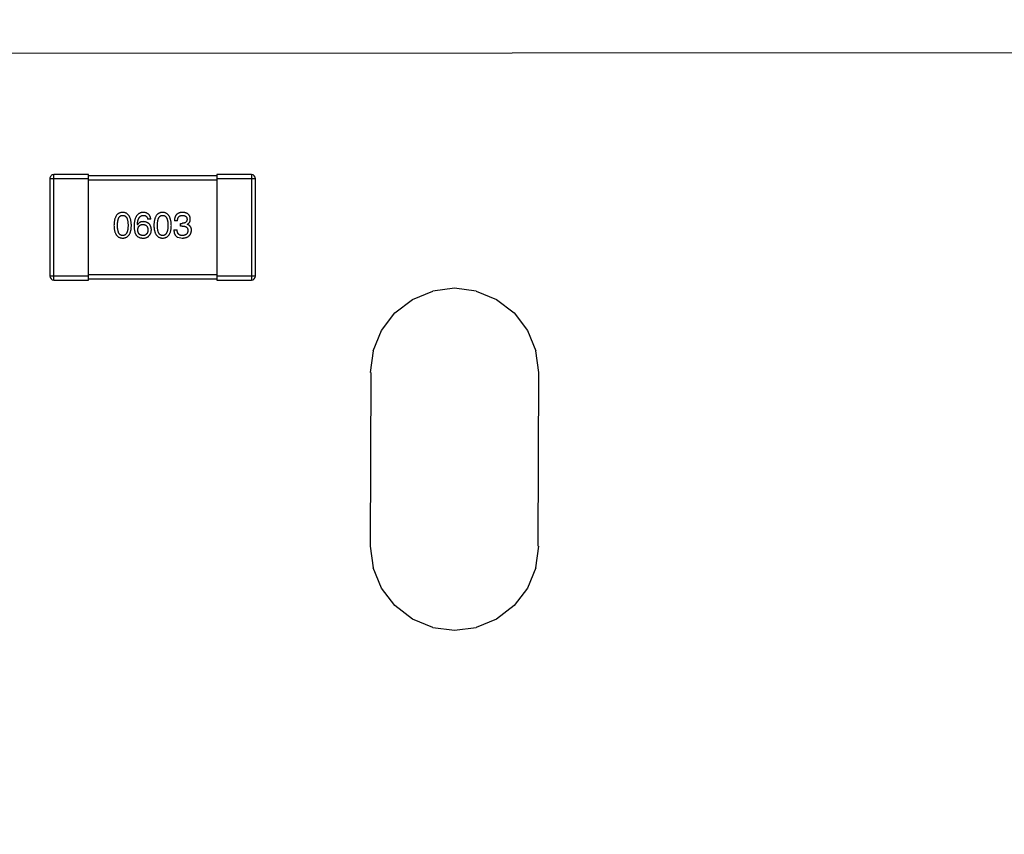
# Model space of a CAD drawing. Header units: inches. Extents: x -100 to 126, y -58 to 58.
# Tile 116 of 118: x 103.21 to 110.88, y 35.64 to 41.98. Entities that reach past the tile are written whole.
import ezdxf

# ---------------------------------------------------------------- set-up
doc = ezdxf.new("R2010")
doc.units = ezdxf.units.IN
doc.header["$LTSCALE"] = 1.21
doc.header["$MEASUREMENT"] = 0
doc.header["$PDMODE"] = 3
doc.header["$PDSIZE"] = 0.3125
doc.layers.get('0').update_dxf_attribs({"linetype": 'CONTINUOUS'})
doc.layers.get('Defpoints').update_dxf_attribs({"linetype": 'CONTINUOUS'})
doc.styles.get("Standard").update_dxf_attribs({"font": 'txt', "width": 0.8})
doc.dimstyles.get("Standard").update_dxf_attribs({"dimtxt": 0.15625, "dimasz": 0.1875, "dimexe": 0.125, "dimexo": 0.0625, "dimgap": 0.09, "dimtad": 0, "dimtih": 1, "dimtoh": 1, "dimzin": 4, "dimdsep": 46, "dimtxsty": 'STANDARD', "dimblk": '_FILLED', "dimblk1": '_FILLED', "dimblk2": '_FILLED', "dimcen": 0.09, "dimazin": 1, "dimtp": 0.01, "dimtm": 0.01, "dimtfac": 1, "dimtofl": 0, "dimtmove": 0, "dimatfit": 3, "dimldrblk": '_FILLED', "dimfxl": 1, "dimtolj": 1, "dimtzin": 4, "dimarcsym": 0})

# ---------------------------------------------------------------- blocks, each defined once
blk = doc.blocks.new('_FILLED')
at = {"color": 0, "linetype": 'ByBlock'}
blk.add_solid([(0, 0), (-1, 0.1667), (-1, -0.1667)], dxfattribs=at)
blk = doc.blocks.new('*D10')
at = {"color": 0, "lineweight": -2}
for p, q in [((58.8987, 39.0734), (58.8987, 47.5336)), ((113.4987, 39.0733), (113.4987, 47.5336)), ((60.3987, 47.4086), (83.0421, 47.4086)), ((111.9987, 47.4086), (89.3554, 47.4086))]:
    blk.add_line(p, q, dxfattribs=at)
at = {"layer": 'Defpoints', "color": 0}
for p in [(58.8987, 47.4086), (58.8987, 39.0109), (113.4987, 39.0108)]:
    blk.add_point(p, dxfattribs=at)
at = {"color": 0, "lineweight": -2, "xscale": 1.5, "yscale": 1.5, "zscale": 1.5, "rotation": 180}
blk.add_blockref('_FILLED', (58.8987, 47.4086), dxfattribs=at)
at = {"color": 0, "lineweight": -2, "xscale": 1.5, "yscale": 1.5, "zscale": 1.5}
blk.add_blockref('_FILLED', (113.4987, 47.4086), dxfattribs=at)
at = {"color": 0, "insert": (86.1987, 47.4086), "char_height": 2, "attachment_point": 5}
blk.add_mtext('\\A1;54.60', dxfattribs=at)
blk = doc.blocks.new('*D11')
at = {"color": 0, "lineweight": -2}
for p, q in [((56.1987, 28.8733), (56.1987, 52.8466)), ((116.1987, 39.7732), (116.1987, 52.8466)), ((57.6987, 52.7216), (83.3087, 52.7216)), ((114.6987, 52.7216), (89.0887, 52.7216))]:
    blk.add_line(p, q, dxfattribs=at)
at = {"layer": 'Defpoints', "color": 0}
for p in [(116.1987, 52.7216), (116.1987, 39.7107), (56.1987, 28.8108)]:
    blk.add_point(p, dxfattribs=at)
at = {"color": 0, "lineweight": -2, "xscale": 1.5, "yscale": 1.5, "zscale": 1.5, "rotation": 180}
blk.add_blockref('_FILLED', (56.1987, 52.7216), dxfattribs=at)
at = {"color": 0, "lineweight": -2, "xscale": 1.5, "yscale": 1.5, "zscale": 1.5}
blk.add_blockref('_FILLED', (116.1987, 52.7216), dxfattribs=at)
at = {"color": 0, "insert": (86.1987, 52.7216), "char_height": 2, "attachment_point": 5}
blk.add_mtext('\\A1;60.00', dxfattribs=at)

msp = doc.modelspace()

# ---------------------------------------------------------------- linework, layer by layer
at = {"color": 7, "linetype": 'Continuous'}
for p, q in [((114.1987, 41.7204), (95.5487, 41.7108)), ((103.4488, 40.7408), (103.4488, 39.9808)), ((103.4488, 40.7408), (103.7488, 40.7408)), ((103.4788, 39.9508), (103.4788, 40.7708)), ((103.7488, 40.7708), (103.4788, 40.7708)), ((103.7488, 39.9508), (103.7488, 40.7708)), ((104.7488, 40.7608), (103.7488, 40.7608)), ((103.7488, 40.7308), (104.7488, 40.7308)), ((104.7488, 40.7708), (104.7488, 39.9508)), ((105.0188, 40.7708), (104.7488, 40.7708)), ((104.7488, 40.7408), (105.0488, 40.7408)), ((105.0188, 40.7708), (105.0188, 39.9508)), ((105.0488, 39.9808), (105.0488, 40.7408)), ((104.2343, 40.4246), (104.2103, 40.4246)), ((104.4425, 40.4126), (104.4184, 40.4126)), ((104.1305, 40.3809), (104.1294, 40.382)), ((104.4141, 40.3405), (104.4392, 40.3405)), ((104.4665, 40.3711), (104.4665, 40.3919)), ((104.4665, 40.3919), (104.4796, 40.3919)), ((104.4786, 40.3711), (104.4665, 40.3711)), ((104.5179, 40.3842), (104.5179, 40.3831)), ((104.4436, 40.2837), (104.4796, 40.2771)), ((103.7488, 39.9808), (103.4488, 39.9808)), ((103.4788, 39.9508), (103.7488, 39.9508)), ((104.7488, 39.9908), (103.7488, 39.9908)), ((103.7488, 39.9608), (104.7488, 39.9608)), ((105.0488, 39.9808), (104.7488, 39.9808)), ((104.7488, 39.9508), (105.0188, 39.9508)), ((106.2707, 39.7989), (106.429, 39.8644)), ((106.5987, 39.8868), (106.429, 39.8644)), ((106.7685, 39.8644), (106.5987, 39.8868)), ((106.7685, 39.8644), (106.9267, 39.7989)), ((106.1349, 39.6947), (106.2707, 39.7989)), ((106.9267, 39.7989), (107.0626, 39.6947)), ((106.0306, 39.5588), (106.1349, 39.6947)), ((107.0626, 39.6947), (107.1668, 39.5588)), ((105.9651, 39.4006), (106.0306, 39.5588)), ((107.1668, 39.5588), (107.2324, 39.4006)), ((105.9651, 39.4006), (105.9428, 39.2308)), ((107.2547, 39.2308), (107.2324, 39.4006)), ((105.9484, 39.2308), (105.9427, 37.8808)), ((107.2491, 37.8808), (107.2547, 39.2308)), ((105.9427, 37.8808), (105.9651, 37.711)), ((107.2324, 37.711), (107.2547, 37.8808)), ((106.0306, 37.5528), (105.9651, 37.711)), ((107.2324, 37.711), (107.1668, 37.5528)), ((106.1349, 37.417), (106.0306, 37.5528)), ((107.1668, 37.5528), (107.0626, 37.417)), ((106.2707, 37.3127), (106.1349, 37.417)), ((107.0626, 37.417), (106.9267, 37.3127)), ((106.429, 37.2472), (106.2707, 37.3127)), ((106.9267, 37.3127), (106.7685, 37.2472)), ((106.429, 37.2472), (106.5987, 37.2248)), ((106.5987, 37.2248), (106.7685, 37.2472))]:
    msp.add_line(p, q, dxfattribs=at)
for centre, start, end in [((103.4788, 40.7408), 89.9999, 179.9999), ((105.0188, 40.7408), 359.9999, 89.9999), ((103.4788, 39.9808), 179.9999, 269.9999), ((105.0188, 39.9808), 269.9999, 359.9999)]:
    msp.add_arc(centre, 0.03, start, end, dxfattribs=at)
for points, knots in [([(104.0155, 40.4771), (104.0129, 40.477), (104.0077, 40.4767), (104.0002, 40.4755), (103.9932, 40.4733), (103.9866, 40.4705), (103.9806, 40.4668), (103.9751, 40.4624), (103.9701, 40.4571), (103.9656, 40.4511), (103.9616, 40.4443), (103.9582, 40.4368), (103.9551, 40.4284), (103.9527, 40.4193), (103.9507, 40.4095), (103.9492, 40.3988), (103.9482, 40.3874), (103.9479, 40.3795), (103.9478, 40.3755)], [0, 0, 0, 0, 0.057911, 0.113262, 0.165956, 0.217443, 0.268511, 0.319665, 0.372, 0.426129, 0.483365, 0.543779, 0.607756, 0.676562, 0.749704, 0.827713, 0.911177, 1, 1, 1, 1]), ([(104.0833, 40.3755), (104.0831, 40.3795), (104.0828, 40.3873), (104.0816, 40.3986), (104.08, 40.4091), (104.078, 40.4189), (104.0754, 40.428), (104.0724, 40.4363), (104.0689, 40.4438), (104.0649, 40.4506), (104.0604, 40.4566), (104.0554, 40.4619), (104.05, 40.4664), (104.044, 40.4701), (104.0375, 40.473), (104.0306, 40.4752), (104.0232, 40.4766), (104.0181, 40.4769), (104.0155, 40.4771)], [0, 0, 0, 0, 0.088475, 0.171606, 0.249595, 0.322626, 0.391327, 0.455765, 0.516374, 0.573675, 0.628522, 0.681161, 0.732559, 0.783563, 0.83504, 0.887639, 0.942585, 1, 1, 1, 1]), ([(104.1764, 40.4771), (104.1736, 40.4769), (104.1681, 40.4766), (104.1601, 40.4751), (104.1526, 40.4729), (104.1456, 40.4698), (104.1392, 40.4659), (104.1333, 40.4612), (104.128, 40.4558), (104.1233, 40.4495), (104.119, 40.4424), (104.1153, 40.4346), (104.1121, 40.4259), (104.1095, 40.4165), (104.1073, 40.4063), (104.1058, 40.3952), (104.1047, 40.3834), (104.1044, 40.3753), (104.1043, 40.3711)], [0, 0, 0, 0, 0.058957, 0.115262, 0.16907, 0.221312, 0.273147, 0.324961, 0.377649, 0.432026, 0.488925, 0.549039, 0.612912, 0.680653, 0.753056, 0.830314, 0.912483, 1, 1, 1, 1]), ([(104.2343, 40.4246), (104.2341, 40.4266), (104.2336, 40.4305), (104.2323, 40.4361), (104.2308, 40.4414), (104.2288, 40.4464), (104.2264, 40.4509), (104.2237, 40.4551), (104.2206, 40.4589), (104.2172, 40.4624), (104.2134, 40.4655), (104.2092, 40.4683), (104.2046, 40.4707), (104.1997, 40.4727), (104.1944, 40.4744), (104.1887, 40.4757), (104.1827, 40.4766), (104.1785, 40.4769), (104.1764, 40.4771)], [0, 0, 0, 0, 0.06947, 0.136096, 0.199592, 0.260665, 0.319672, 0.377156, 0.433415, 0.489984, 0.546535, 0.604276, 0.663499, 0.725182, 0.788953, 0.855683, 0.926216, 1, 1, 1, 1]), ([(104.3264, 40.4771), (104.3237, 40.477), (104.3186, 40.4767), (104.3111, 40.4755), (104.3041, 40.4733), (104.2975, 40.4705), (104.2915, 40.4668), (104.286, 40.4624), (104.281, 40.4571), (104.2765, 40.4511), (104.2725, 40.4443), (104.269, 40.4368), (104.266, 40.4284), (104.2636, 40.4193), (104.2615, 40.4095), (104.2601, 40.3988), (104.259, 40.3874), (104.2588, 40.3795), (104.2586, 40.3755)], [0, 0, 0, 0, 0.057911, 0.113262, 0.165956, 0.217443, 0.268511, 0.319665, 0.372, 0.426129, 0.483365, 0.543779, 0.607756, 0.676562, 0.749704, 0.827713, 0.911177, 1, 1, 1, 1]), ([(104.3942, 40.3755), (104.394, 40.3795), (104.3936, 40.3873), (104.3925, 40.3986), (104.3909, 40.4091), (104.3888, 40.4189), (104.3863, 40.428), (104.3833, 40.4363), (104.3798, 40.4438), (104.3758, 40.4506), (104.3713, 40.4566), (104.3663, 40.4619), (104.3608, 40.4664), (104.3549, 40.4701), (104.3484, 40.473), (104.3415, 40.4752), (104.3341, 40.4766), (104.329, 40.4769), (104.3264, 40.4771)], [0, 0, 0, 0, 0.088475, 0.171606, 0.249595, 0.322626, 0.391327, 0.455765, 0.516374, 0.573675, 0.628522, 0.681161, 0.732559, 0.783563, 0.83504, 0.887639, 0.942585, 1, 1, 1, 1]), ([(104.4818, 40.4771), (104.4793, 40.477), (104.4744, 40.4769), (104.4673, 40.4759), (104.4607, 40.4747), (104.4546, 40.4728), (104.4489, 40.4705), (104.4437, 40.4676), (104.439, 40.4643), (104.4348, 40.4605), (104.431, 40.4562), (104.4277, 40.4514), (104.425, 40.4461), (104.4227, 40.4404), (104.4209, 40.4341), (104.4196, 40.4274), (104.4187, 40.4202), (104.4185, 40.4152), (104.4184, 40.4126)], [0, 0, 0, 0, 0.073232, 0.142595, 0.207997, 0.270074, 0.329156, 0.386529, 0.441846, 0.496976, 0.551877, 0.607941, 0.665637, 0.725446, 0.788542, 0.855101, 0.925196, 1, 1, 1, 1]), ([(104.5419, 40.4257), (104.5418, 40.4277), (104.5414, 40.4316), (104.5404, 40.4372), (104.5389, 40.4425), (104.5371, 40.4474), (104.5347, 40.4519), (104.532, 40.456), (104.5289, 40.4599), (104.5253, 40.4633), (104.5213, 40.4663), (104.5169, 40.4689), (104.5121, 40.4713), (104.5068, 40.4731), (104.5012, 40.4748), (104.4951, 40.4759), (104.4886, 40.4768), (104.4841, 40.477), (104.4818, 40.4771)], [0, 0, 0, 0, 0.067521, 0.132139, 0.193339, 0.252064, 0.309083, 0.364848, 0.420021, 0.475612, 0.532002, 0.589602, 0.649896, 0.712634, 0.778603, 0.848416, 0.922155, 1, 1, 1, 1]), ([(103.9751, 40.3755), (103.9751, 40.3786), (103.9752, 40.3848), (103.9757, 40.3937), (103.9764, 40.402), (103.9775, 40.4097), (103.979, 40.4168), (103.9806, 40.4233), (103.9827, 40.4292), (103.9851, 40.4344), (103.9877, 40.4391), (103.9907, 40.4431), (103.9941, 40.4465), (103.9977, 40.4493), (104.0017, 40.4515), (104.0061, 40.4531), (104.0107, 40.454), (104.0139, 40.4541), (104.0155, 40.4541)], [0, 0, 0, 0, 0.096452, 0.187278, 0.271765, 0.350519, 0.423437, 0.491321, 0.554011, 0.612224, 0.666281, 0.717003, 0.764884, 0.811423, 0.856783, 0.902993, 0.950236, 1, 1, 1, 1]), ([(104.0155, 40.4541), (104.0172, 40.4541), (104.0205, 40.454), (104.0252, 40.4531), (104.0297, 40.4515), (104.0338, 40.4493), (104.0375, 40.4465), (104.041, 40.4431), (104.044, 40.439), (104.0468, 40.4344), (104.0493, 40.4292), (104.0514, 40.4233), (104.0531, 40.4168), (104.0546, 40.4097), (104.0557, 40.402), (104.0565, 40.3937), (104.057, 40.3848), (104.057, 40.3786), (104.0571, 40.3755)], [0, 0, 0, 0, 0.050604, 0.098688, 0.145699, 0.191791, 0.238625, 0.286717, 0.337546, 0.391814, 0.449755, 0.512106, 0.579685, 0.652048, 0.730262, 0.814146, 0.904281, 1, 1, 1, 1]), ([(104.1294, 40.382), (104.1296, 40.3848), (104.13, 40.3903), (104.131, 40.3983), (104.1323, 40.4057), (104.1339, 40.4126), (104.1358, 40.419), (104.138, 40.4249), (104.1404, 40.4302), (104.1432, 40.435), (104.1464, 40.4392), (104.1497, 40.443), (104.1534, 40.4463), (104.1575, 40.4489), (104.1618, 40.4511), (104.1664, 40.4526), (104.1713, 40.4538), (104.1747, 40.454), (104.1764, 40.4541)], [0, 0, 0, 0, 0.089218, 0.173709, 0.252753, 0.326963, 0.397099, 0.462534, 0.524018, 0.582178, 0.637235, 0.689955, 0.741228, 0.791618, 0.841661, 0.892925, 0.945259, 1, 1, 1, 1]), ([(104.1764, 40.405), (104.1738, 40.4049), (104.1687, 40.4048), (104.1614, 40.4037), (104.1547, 40.4017), (104.1485, 40.3992), (104.143, 40.3957), (104.1382, 40.3916), (104.1339, 40.3866), (104.1317, 40.3828), (104.1305, 40.3809)], [0, 0, 0, 0, 0.144617, 0.279572, 0.40596, 0.526097, 0.64389, 0.760003, 0.877724, 1, 1, 1, 1]), ([(104.1764, 40.4541), (104.1787, 40.4541), (104.183, 40.4539), (104.1891, 40.4525), (104.1946, 40.4502), (104.1993, 40.4469), (104.2032, 40.4427), (104.2064, 40.4375), (104.2088, 40.4314), (104.2098, 40.427), (104.2103, 40.4246)], [0, 0, 0, 0, 0.136586, 0.261496, 0.378089, 0.490612, 0.605522, 0.725767, 0.8561, 1, 1, 1, 1]), ([(104.2387, 40.3427), (104.2386, 40.345), (104.2384, 40.3496), (104.2374, 40.3562), (104.2359, 40.3624), (104.2342, 40.3683), (104.2318, 40.3736), (104.229, 40.3786), (104.2258, 40.3832), (104.2221, 40.3873), (104.218, 40.391), (104.2134, 40.3943), (104.2083, 40.3971), (104.2028, 40.3995), (104.1969, 40.4016), (104.1905, 40.4031), (104.1836, 40.4043), (104.1789, 40.4047), (104.1764, 40.405)], [0, 0, 0, 0, 0.071527, 0.139094, 0.20346, 0.264939, 0.323904, 0.381383, 0.437591, 0.493343, 0.549401, 0.606085, 0.664838, 0.725424, 0.788712, 0.855452, 0.925772, 1, 1, 1, 1]), ([(104.286, 40.3755), (104.286, 40.3786), (104.286, 40.3848), (104.2865, 40.3937), (104.2873, 40.402), (104.2883, 40.4097), (104.2898, 40.4168), (104.2915, 40.4233), (104.2936, 40.4292), (104.2959, 40.4344), (104.2986, 40.4391), (104.3016, 40.4431), (104.305, 40.4465), (104.3086, 40.4493), (104.3126, 40.4515), (104.3169, 40.4531), (104.3216, 40.454), (104.3248, 40.4541), (104.3264, 40.4541)], [0, 0, 0, 0, 0.096452, 0.187278, 0.271765, 0.350519, 0.423437, 0.491321, 0.554011, 0.612224, 0.666281, 0.717003, 0.764884, 0.811423, 0.856783, 0.902993, 0.950236, 1, 1, 1, 1]), ([(104.3264, 40.4541), (104.3281, 40.4541), (104.3313, 40.454), (104.3361, 40.4531), (104.3405, 40.4515), (104.3447, 40.4493), (104.3484, 40.4465), (104.3518, 40.4431), (104.3549, 40.439), (104.3577, 40.4344), (104.3601, 40.4292), (104.3622, 40.4233), (104.364, 40.4168), (104.3654, 40.4097), (104.3666, 40.402), (104.3674, 40.3937), (104.3678, 40.3848), (104.3679, 40.3786), (104.3679, 40.3755)], [0, 0, 0, 0, 0.050604, 0.098688, 0.145699, 0.191791, 0.238625, 0.286717, 0.337546, 0.391814, 0.449755, 0.512106, 0.579685, 0.652048, 0.730262, 0.814146, 0.904281, 1, 1, 1, 1]), ([(104.4425, 40.4126), (104.4426, 40.4143), (104.4427, 40.4175), (104.4433, 40.4223), (104.444, 40.4267), (104.4452, 40.4307), (104.4466, 40.4345), (104.4483, 40.4379), (104.4503, 40.441), (104.4525, 40.4438), (104.4551, 40.4463), (104.4579, 40.4484), (104.461, 40.4502), (104.4644, 40.4516), (104.4681, 40.4528), (104.4721, 40.4536), (104.4763, 40.4541), (104.4792, 40.4541), (104.4807, 40.4541)], [0, 0, 0, 0, 0.078134, 0.15164, 0.221358, 0.286689, 0.348614, 0.407697, 0.464247, 0.520153, 0.574432, 0.629291, 0.684538, 0.742032, 0.801329, 0.863637, 0.930123, 1, 1, 1, 1]), ([(104.5168, 40.4235), (104.5167, 40.4223), (104.5166, 40.4199), (104.5161, 40.4164), (104.5153, 40.4131), (104.5141, 40.4101), (104.5128, 40.4073), (104.5111, 40.4047), (104.5092, 40.4024), (104.507, 40.4003), (104.5045, 40.3984), (104.5018, 40.3968), (104.4988, 40.3953), (104.4955, 40.3942), (104.4919, 40.3933), (104.488, 40.3925), (104.4839, 40.392), (104.4811, 40.3919), (104.4796, 40.3919)], [0, 0, 0, 0, 0.067741, 0.131599, 0.192143, 0.249977, 0.306453, 0.361639, 0.416449, 0.471489, 0.527582, 0.584873, 0.644974, 0.70814, 0.77492, 0.845909, 0.920585, 1, 1, 1, 1]), ([(104.4807, 40.4541), (104.4821, 40.4541), (104.4848, 40.454), (104.4886, 40.4535), (104.4923, 40.4528), (104.4957, 40.4519), (104.4988, 40.4508), (104.5017, 40.4494), (104.5043, 40.4478), (104.5067, 40.446), (104.5089, 40.444), (104.5107, 40.4417), (104.5124, 40.4392), (104.5138, 40.4365), (104.5149, 40.4336), (104.5158, 40.4304), (104.5165, 40.4271), (104.5167, 40.4247), (104.5168, 40.4235)], [0, 0, 0, 0, 0.078051, 0.151197, 0.220412, 0.286742, 0.34933, 0.409464, 0.467368, 0.52298, 0.578639, 0.633998, 0.690142, 0.746855, 0.805868, 0.867776, 0.932345, 1, 1, 1, 1]), ([(104.5179, 40.3842), (104.5198, 40.3852), (104.5235, 40.387), (104.5285, 40.3907), (104.5327, 40.3951), (104.5361, 40.4), (104.5387, 40.4056), (104.5406, 40.4118), (104.5418, 40.4186), (104.5419, 40.4233), (104.5419, 40.4257)], [0, 0, 0, 0, 0.125227, 0.244792, 0.361427, 0.478215, 0.59667, 0.722058, 0.856314, 1, 1, 1, 1]), ([(103.9478, 40.3755), (103.9479, 40.3715), (103.9482, 40.3639), (103.9492, 40.3529), (103.9507, 40.3425), (103.9527, 40.333), (103.9552, 40.3242), (103.9582, 40.3161), (103.9616, 40.3088), (103.9657, 40.3023), (103.9701, 40.2964), (103.9751, 40.2914), (103.9806, 40.2871), (103.9867, 40.2835), (103.9932, 40.2808), (104.0002, 40.2787), (104.0077, 40.2775), (104.0129, 40.2772), (104.0155, 40.2771)], [0, 0, 0, 0, 0.087693, 0.170223, 0.247496, 0.319826, 0.387768, 0.451403, 0.511459, 0.568358, 0.622671, 0.675251, 0.726739, 0.778422, 0.830759, 0.884394, 0.940865, 1, 1, 1, 1]), ([(104.0155, 40.2968), (104.0139, 40.2968), (104.0107, 40.297), (104.0061, 40.2979), (104.0017, 40.2994), (103.9978, 40.3016), (103.9941, 40.3044), (103.9907, 40.3078), (103.9877, 40.3119), (103.9851, 40.3165), (103.9827, 40.3218), (103.9806, 40.3276), (103.979, 40.3341), (103.9775, 40.3412), (103.9764, 40.3489), (103.9757, 40.3572), (103.9752, 40.3661), (103.9751, 40.3723), (103.9751, 40.3755)], [0, 0, 0, 0, 0.049766, 0.097012, 0.143225, 0.188786, 0.235079, 0.282962, 0.333687, 0.387747, 0.445963, 0.508657, 0.576545, 0.649868, 0.72822, 0.812712, 0.903543, 1, 1, 1, 1]), ([(104.0155, 40.2771), (104.0182, 40.2772), (104.0234, 40.2775), (104.0309, 40.2787), (104.0379, 40.2808), (104.0444, 40.2835), (104.0504, 40.2871), (104.0559, 40.2913), (104.0609, 40.2964), (104.0654, 40.3022), (104.0694, 40.3088), (104.0729, 40.3161), (104.0759, 40.3242), (104.0784, 40.333), (104.0804, 40.3425), (104.0819, 40.3529), (104.0829, 40.3639), (104.0831, 40.3715), (104.0833, 40.3755)], [0, 0, 0, 0, 0.059134, 0.115603, 0.169236, 0.221572, 0.273254, 0.32474, 0.377319, 0.431815, 0.488555, 0.548609, 0.612242, 0.680182, 0.75251, 0.829782, 0.91231, 1, 1, 1, 1]), ([(104.0571, 40.3755), (104.057, 40.3723), (104.057, 40.3663), (104.0565, 40.3574), (104.0557, 40.3492), (104.0546, 40.3416), (104.0531, 40.3346), (104.0513, 40.3281), (104.0493, 40.3223), (104.0468, 40.3171), (104.0441, 40.3124), (104.0409, 40.3083), (104.0376, 40.3049), (104.0338, 40.302), (104.0297, 40.2998), (104.0252, 40.2981), (104.0205, 40.2971), (104.0172, 40.2969), (104.0155, 40.2968)], [0, 0, 0, 0, 0.094834, 0.184067, 0.267029, 0.344713, 0.417334, 0.484367, 0.546941, 0.604717, 0.65953, 0.710539, 0.759381, 0.806382, 0.853027, 0.900623, 0.949121, 1, 1, 1, 1]), ([(104.1043, 40.3711), (104.1043, 40.3676), (104.1044, 40.3607), (104.1051, 40.3506), (104.1061, 40.3412), (104.1077, 40.3325), (104.1097, 40.3243), (104.1121, 40.3167), (104.115, 40.3097), (104.1174, 40.3054), (104.1185, 40.3033)], [0, 0, 0, 0, 0.151498, 0.29521, 0.430242, 0.557137, 0.677306, 0.790845, 0.898111, 1, 1, 1, 1]), ([(104.1327, 40.3405), (104.1328, 40.3422), (104.133, 40.3454), (104.1337, 40.3502), (104.1347, 40.3546), (104.136, 40.3587), (104.1375, 40.3625), (104.1394, 40.366), (104.1414, 40.3691), (104.1439, 40.3719), (104.1465, 40.3745), (104.1495, 40.3766), (104.1527, 40.3786), (104.1563, 40.3801), (104.1601, 40.3814), (104.1642, 40.3823), (104.1686, 40.3829), (104.1716, 40.383), (104.1731, 40.3831)], [0, 0, 0, 0, 0.076072, 0.148369, 0.216753, 0.281358, 0.342792, 0.401604, 0.458929, 0.514444, 0.569818, 0.625343, 0.681554, 0.739608, 0.800134, 0.863477, 0.929547, 1, 1, 1, 1]), ([(104.1742, 40.2968), (104.1726, 40.2968), (104.1695, 40.297), (104.165, 40.2976), (104.1608, 40.2985), (104.1569, 40.2999), (104.1533, 40.3014), (104.1499, 40.3034), (104.1469, 40.3056), (104.1442, 40.3082), (104.1416, 40.3111), (104.1395, 40.3144), (104.1376, 40.3179), (104.136, 40.3218), (104.1348, 40.326), (104.1338, 40.3306), (104.133, 40.3354), (104.1328, 40.3388), (104.1327, 40.3405)], [0, 0, 0, 0, 0.070403, 0.137196, 0.200053, 0.260887, 0.31876, 0.37535, 0.430743, 0.485927, 0.541678, 0.598832, 0.657726, 0.719441, 0.783504, 0.851852, 0.923533, 1, 1, 1, 1]), ([(104.1731, 40.3831), (104.1746, 40.383), (104.1776, 40.3829), (104.1818, 40.3823), (104.1858, 40.3814), (104.1895, 40.3802), (104.1929, 40.3786), (104.1961, 40.3768), (104.199, 40.3747), (104.2016, 40.3722), (104.2039, 40.3694), (104.206, 40.3664), (104.2078, 40.363), (104.2093, 40.3593), (104.2105, 40.3553), (104.2115, 40.351), (104.2122, 40.3464), (104.2124, 40.3432), (104.2125, 40.3416)], [0, 0, 0, 0, 0.069884, 0.136529, 0.199638, 0.259844, 0.317774, 0.374356, 0.430026, 0.485148, 0.5409, 0.597889, 0.657472, 0.718614, 0.783613, 0.85129, 0.923712, 1, 1, 1, 1]), ([(104.2125, 40.3416), (104.2124, 40.3399), (104.2122, 40.3365), (104.2115, 40.3316), (104.2105, 40.3271), (104.2094, 40.3228), (104.2079, 40.3189), (104.2062, 40.3153), (104.2042, 40.312), (104.2019, 40.309), (104.1994, 40.3064), (104.1966, 40.304), (104.1935, 40.302), (104.1901, 40.3003), (104.1866, 40.2989), (104.1827, 40.2979), (104.1786, 40.2971), (104.1757, 40.2969), (104.1742, 40.2968)], [0, 0, 0, 0, 0.078863, 0.153308, 0.223539, 0.289857, 0.35341, 0.413572, 0.471721, 0.528235, 0.584279, 0.638781, 0.69466, 0.751251, 0.809198, 0.869697, 0.933318, 1, 1, 1, 1]), ([(104.219, 40.2935), (104.2206, 40.2952), (104.2237, 40.2987), (104.2277, 40.3042), (104.2311, 40.3101), (104.2339, 40.3161), (104.2361, 40.3224), (104.2376, 40.329), (104.2385, 40.3357), (104.2387, 40.3403), (104.2387, 40.3427)], [0, 0, 0, 0, 0.129393, 0.255335, 0.378531, 0.500878, 0.622934, 0.746191, 0.87096, 1, 1, 1, 1]), ([(104.2586, 40.3755), (104.2588, 40.3715), (104.259, 40.3639), (104.2601, 40.3529), (104.2615, 40.3425), (104.2635, 40.333), (104.266, 40.3242), (104.269, 40.3161), (104.2725, 40.3088), (104.2765, 40.3023), (104.281, 40.2964), (104.286, 40.2914), (104.2915, 40.2871), (104.2975, 40.2835), (104.3041, 40.2808), (104.3111, 40.2787), (104.3186, 40.2775), (104.3237, 40.2772), (104.3264, 40.2771)], [0, 0, 0, 0, 0.087693, 0.170223, 0.247496, 0.319826, 0.387768, 0.451403, 0.511459, 0.568358, 0.622671, 0.675251, 0.726739, 0.778422, 0.830759, 0.884394, 0.940865, 1, 1, 1, 1]), ([(104.3264, 40.2968), (104.3248, 40.2968), (104.3216, 40.297), (104.3169, 40.2979), (104.3126, 40.2994), (104.3086, 40.3016), (104.3049, 40.3044), (104.3016, 40.3078), (104.2986, 40.3119), (104.2959, 40.3165), (104.2936, 40.3218), (104.2915, 40.3276), (104.2898, 40.3341), (104.2884, 40.3412), (104.2873, 40.3489), (104.2865, 40.3572), (104.286, 40.3661), (104.286, 40.3723), (104.286, 40.3755)], [0, 0, 0, 0, 0.049766, 0.097012, 0.143225, 0.188786, 0.235079, 0.282962, 0.333687, 0.387747, 0.445963, 0.508657, 0.576545, 0.649868, 0.72822, 0.812712, 0.903543, 1, 1, 1, 1]), ([(104.3264, 40.2771), (104.329, 40.2772), (104.3342, 40.2775), (104.3417, 40.2787), (104.3487, 40.2808), (104.3553, 40.2835), (104.3613, 40.2871), (104.3668, 40.2913), (104.3718, 40.2964), (104.3763, 40.3022), (104.3803, 40.3088), (104.3838, 40.3161), (104.3868, 40.3242), (104.3892, 40.333), (104.3913, 40.3425), (104.3927, 40.3529), (104.3938, 40.3639), (104.394, 40.3715), (104.3942, 40.3755)], [0, 0, 0, 0, 0.059134, 0.115603, 0.169236, 0.221572, 0.273254, 0.32474, 0.377319, 0.431815, 0.488555, 0.548609, 0.612242, 0.680182, 0.75251, 0.829782, 0.91231, 1, 1, 1, 1]), ([(104.3679, 40.3755), (104.3679, 40.3723), (104.3678, 40.3663), (104.3674, 40.3574), (104.3666, 40.3492), (104.3654, 40.3416), (104.364, 40.3346), (104.3622, 40.3281), (104.3601, 40.3223), (104.3577, 40.3171), (104.3549, 40.3124), (104.3518, 40.3083), (104.3484, 40.3049), (104.3446, 40.302), (104.3405, 40.2998), (104.3361, 40.2981), (104.3314, 40.2971), (104.3281, 40.2969), (104.3264, 40.2968)], [0, 0, 0, 0, 0.094834, 0.184067, 0.267029, 0.344713, 0.417334, 0.484367, 0.546941, 0.604717, 0.65953, 0.710539, 0.759381, 0.806382, 0.853027, 0.900623, 0.949121, 1, 1, 1, 1]), ([(104.4141, 40.3405), (104.4141, 40.3387), (104.4143, 40.3352), (104.4147, 40.3301), (104.4154, 40.3252), (104.4163, 40.3206), (104.4174, 40.3162), (104.4186, 40.312), (104.4202, 40.3081), (104.4219, 40.3044), (104.4239, 40.301), (104.426, 40.2978), (104.4284, 40.2948), (104.431, 40.2921), (104.4338, 40.2896), (104.4369, 40.2874), (104.4401, 40.2853), (104.4424, 40.2842), (104.4436, 40.2837)], [0, 0, 0, 0, 0.078937, 0.154495, 0.226898, 0.296844, 0.363348, 0.427781, 0.48946, 0.549586, 0.607902, 0.664733, 0.720805, 0.776157, 0.831175, 0.886736, 0.943094, 1, 1, 1, 1]), ([(104.4807, 40.2968), (104.4791, 40.2968), (104.4759, 40.2968), (104.4713, 40.2974), (104.467, 40.2982), (104.463, 40.2994), (104.4593, 40.3009), (104.4559, 40.3028), (104.4528, 40.3051), (104.4501, 40.3076), (104.4476, 40.3106), (104.4455, 40.3138), (104.4436, 40.3175), (104.4421, 40.3214), (104.4409, 40.3257), (104.44, 40.3303), (104.4394, 40.3353), (104.4393, 40.3387), (104.4392, 40.3405)], [0, 0, 0, 0, 0.071272, 0.13882, 0.201858, 0.262757, 0.320043, 0.376709, 0.431462, 0.486034, 0.541209, 0.597703, 0.65589, 0.717768, 0.782056, 0.850407, 0.92277, 1, 1, 1, 1]), ([(104.4786, 40.3711), (104.4804, 40.3711), (104.4839, 40.3711), (104.4889, 40.3706), (104.4937, 40.3699), (104.4981, 40.3689), (104.5021, 40.3677), (104.5059, 40.3661), (104.5092, 40.3643), (104.5122, 40.3621), (104.5148, 40.3597), (104.5171, 40.357), (104.5191, 40.3541), (104.5207, 40.3508), (104.5219, 40.3472), (104.5228, 40.3434), (104.5233, 40.3393), (104.5233, 40.3365), (104.5234, 40.335)], [0, 0, 0, 0, 0.082495, 0.159728, 0.232496, 0.300725, 0.365163, 0.425859, 0.483728, 0.538892, 0.592921, 0.646195, 0.699968, 0.754746, 0.811387, 0.870806, 0.933482, 1, 1, 1, 1]), ([(104.4796, 40.2771), (104.4824, 40.2772), (104.4877, 40.2775), (104.4955, 40.2784), (104.5027, 40.2798), (104.5094, 40.2816), (104.5156, 40.2839), (104.5214, 40.2866), (104.5266, 40.2898), (104.5313, 40.2934), (104.5355, 40.2975), (104.5392, 40.302), (104.5425, 40.307), (104.5451, 40.3124), (104.5473, 40.3182), (104.549, 40.3245), (104.5502, 40.3312), (104.5505, 40.3359), (104.5507, 40.3383)], [0, 0, 0, 0, 0.078078, 0.151942, 0.221594, 0.28726, 0.350176, 0.409768, 0.467648, 0.523784, 0.578904, 0.634014, 0.689819, 0.746826, 0.805875, 0.867063, 0.931764, 1, 1, 1, 1]), ([(104.5234, 40.335), (104.5233, 40.3336), (104.523, 40.3307), (104.5223, 40.3266), (104.5213, 40.3227), (104.5199, 40.3191), (104.5183, 40.3158), (104.5164, 40.3127), (104.5142, 40.3099), (104.5117, 40.3073), (104.5088, 40.3051), (104.5057, 40.3031), (104.5022, 40.3013), (104.4985, 40.2999), (104.4945, 40.2987), (104.4902, 40.2978), (104.4856, 40.2971), (104.4824, 40.2969), (104.4807, 40.2968)], [0, 0, 0, 0, 0.068514, 0.133941, 0.195994, 0.255362, 0.312994, 0.369441, 0.424687, 0.480522, 0.537148, 0.594801, 0.654411, 0.716817, 0.781981, 0.850498, 0.923306, 1, 1, 1, 1]), ([(104.5507, 40.3383), (104.5507, 40.3397), (104.5506, 40.3425), (104.5502, 40.3466), (104.5496, 40.3505), (104.5487, 40.3542), (104.5475, 40.3577), (104.5461, 40.361), (104.5444, 40.3641), (104.5426, 40.367), (104.5404, 40.3697), (104.5379, 40.3722), (104.5352, 40.3745), (104.5322, 40.3767), (104.529, 40.3786), (104.5256, 40.3804), (104.5218, 40.3818), (104.5192, 40.3827), (104.5179, 40.3831)], [0, 0, 0, 0, 0.071215, 0.138707, 0.20396, 0.266995, 0.327734, 0.387609, 0.445602, 0.503345, 0.561136, 0.618597, 0.677672, 0.738255, 0.799989, 0.863961, 0.930555, 1, 1, 1, 1]), ([(104.1185, 40.3033), (104.12, 40.3013), (104.1229, 40.2974), (104.1281, 40.2922), (104.1338, 40.2877), (104.1401, 40.2841), (104.1468, 40.2811), (104.154, 40.279), (104.1618, 40.2776), (104.1671, 40.2773), (104.1699, 40.2771)], [0, 0, 0, 0, 0.125033, 0.246266, 0.36603, 0.485265, 0.606781, 0.732144, 0.862551, 1, 1, 1, 1]), ([(104.1699, 40.2771), (104.1727, 40.2771), (104.1781, 40.277), (104.1859, 40.2776), (104.193, 40.2787), (104.1996, 40.2805), (104.2054, 40.2828), (104.2106, 40.2858), (104.2153, 40.2892), (104.2178, 40.2921), (104.219, 40.2935)], [0, 0, 0, 0, 0.156782, 0.301945, 0.436395, 0.561474, 0.678489, 0.78853, 0.894967, 1, 1, 1, 1])]:
    msp.add_open_spline(points, degree=3, knots=knots, dxfattribs=at)

# ---------------------------------------------------------------- dimensions: what is measured, and where the dimension line sits
at = {"color": 1}
for base, p1, p2, picture, middle in [((116.1987, 52.7216), (56.1987, 28.8108), (116.1987, 39.7107), '*D11', (86.1987, 52.7216)), ((58.8987, 47.4086), (113.4987, 39.0108), (58.8987, 39.0109), '*D10', (86.1987, 47.4086))]:
    dim = msp.add_linear_dim(base=base, p1=p1, p2=p2, dimstyle='STANDARD', override={"dimtxt": 2, "dimasz": 1.5, "dimtih": 0, "dimtoh": 0, "dimzin": 0, "dimcen": 0.198, "dimadec": 0, "dimazin": 0, "dimtp": 0, "dimtm": 0, "dimtdec": 4, "dimtzin": 0}, dxfattribs=at)
    dim.commit()
    dim.dimension.update_dxf_attribs({"geometry": picture, "text_midpoint": middle})

doc.saveas('drawing.dxf')
